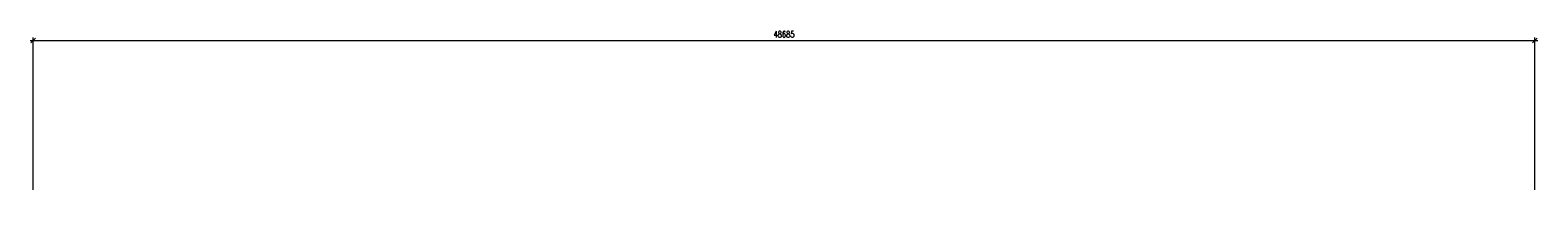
# Model space of a CAD drawing. Header units: millimetres. Extents: x -33711 to 550618, y -222428 to 596511.
# Tile 1 of 256: x -33711 to 15175, y 149055 to 154575. Entities that reach past the tile are written whole.
import ezdxf

# ---------------------------------------------------------------- set-up
doc = ezdxf.new("R2010")
doc.units = ezdxf.units.MM
doc.layers.add('IN_KOTY', color=4, linetype='Continuous', lineweight=13)
doc.styles.add('Koty', font='romand.shx', dxfattribs={"width": 0.8})
doc.dimstyles.new('IN_100', dxfattribs={"dimtxt": 200, "dimasz": 150, "dimexe": 100, "dimexo": 350, "dimgap": 100, "dimtad": 1, "dimdec": 4, "dimrnd": 5, "dimdsep": 46, "dimtxsty": 'Koty', "dimblk": 'OBLIQUE', "dimcen": 40, "dimdle": 100, "dimclrd": 256, "dimclrt": 7, "dimadec": 0, "dimazin": 0, "dimtfac": 1, "dimtdec": 4, "dimtmove": 1, "dimatfit": 3, "dimldrblk": 'ARCHTICK', "dimfxl": 500, "dimtolj": 1, "dimtzin": 0, "dimlwd": -1, "dimlwe": -1, "dimarcsym": 0})

# ---------------------------------------------------------------- blocks, each defined once
blk = doc.blocks.new('_Oblique')
at = {"color": 0, "linetype": 'ByBlock', "lineweight": -2}
blk.add_line((-0.5, -0.5), (0.5, 0.5), dxfattribs=at)
blk = doc.blocks.new('*D10')
at = {"layer": 'DEFPOINTS', "color": 0, "transparency": 16777216}
for p in [(15075, 154243), (-33611, 149055), (15075, 149055)]:
    blk.add_point(p, dxfattribs=at)
at = {"layer": 'IN_KOTY', "transparency": 16777216}
blk.add_line((-33711, 154243), (15175, 154243), dxfattribs=at)
at = {"layer": 'IN_KOTY', "color": 0, "transparency": 16777216}
for p, q in [((-33611, 149405), (-33611, 154343)), ((15075, 149405), (15075, 154343))]:
    blk.add_line(p, q, dxfattribs=at)
at = {"layer": 'IN_KOTY', "transparency": 16777216, "xscale": 150, "yscale": 150, "zscale": 150, "rotation": 180}
blk.add_blockref('_Oblique', (-33611, 154243), dxfattribs=at)
at = {"layer": 'IN_KOTY', "transparency": 16777216, "xscale": 150, "yscale": 150, "zscale": 150}
blk.add_blockref('_Oblique', (15075, 154243), dxfattribs=at)
at = {"layer": 'IN_KOTY', "color": 7, "transparency": 16777216, "insert": (-9268, 154443), "char_height": 200, "attachment_point": 5, "style": 'Koty'}
blk.add_mtext('\\A1;48685', dxfattribs=at)
blk = doc.blocks.new('_ArchTick')
at = {"color": 0, "linetype": 'ByBlock', "lineweight": 13, "const_width": 0.15}
blk.add_lwpolyline([(-0.5, -0.5), (0.5, 0.5)], dxfattribs=at)

msp = doc.modelspace()

# ---------------------------------------------------------------- dimensions: what is measured, and where the dimension line sits
at = {"layer": 'IN_KOTY'}
dim = msp.add_linear_dim(base=(15075.46207, 154243.46547), p1=(-33610.53793, 149055.04677), p2=(15075.46207, 149055.04677), dimstyle='IN_100', dxfattribs=at)
dim.commit()
dim.dimension.update_dxf_attribs({"geometry": '*D10', "text_midpoint": (-9267.53793, 154443.46547)})

doc.saveas('drawing.dxf')
